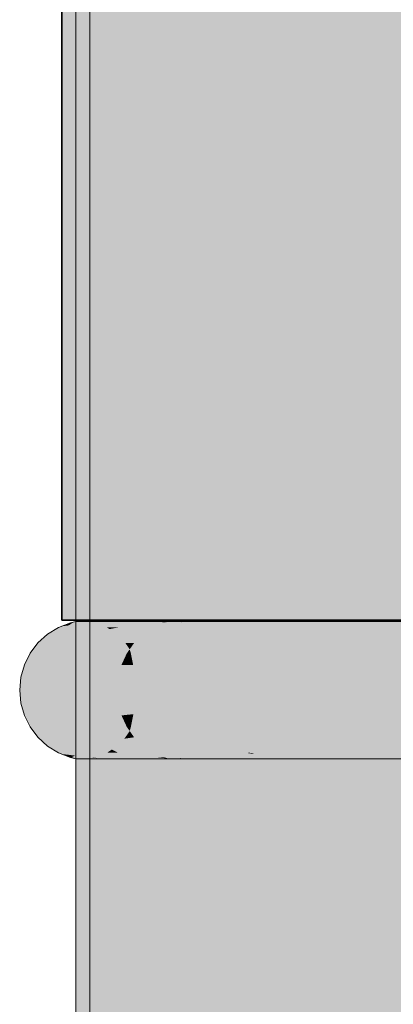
# Model space of a CAD drawing. Extents: x -299 to 601, y -39 to 381.
# Tile 78 of 252: x -171.804 to -171.537, y 143.034 to 143.737. Entities that reach past the tile are written whole.
import ezdxf

# ---------------------------------------------------------------- set-up
doc = ezdxf.new("R2010")
doc.units = 0
doc.layers.get('0').update_dxf_attribs({"lineweight": 35})
for name, color, linetype, lineweight, true_color in [('L_Abluft', 7, 'Continuous', 35, 0xf7d209), ('L_Abluft-Shading', 7, 'Continuous', 35, 0xf7d209), ('L_Bauteil', 7, 'Continuous', 5, 0xababab), ('L_Bauteil-Shading', 7, 'Continuous', 5, 0xababab)]:
    doc.layers.add(name, color=color, linetype=linetype, lineweight=lineweight, true_color=true_color)

# ---------------------------------------------------------------- blocks, each defined once
blk = doc.blocks.new('Shading-A06HSX5SNL', base_point=(-169.77151, 141.43428))
at = {"layer": 'L_Bauteil-Shading', "color": 251, "true_color": 0x686d72}
for points in [[(-171.76114, 143.30731), (-171.76352, 144.30827), (-171.76352, 143.30727)], [(-171.75853, 144.30827), (-171.76352, 144.30827), (-171.75853, 143.30734), (-171.76114, 143.30731)], [(-171.74451, 144.30827), (-171.75853, 144.30827), (-171.75381, 143.3074), (-171.75853, 143.30734)], [(-171.74451, 143.30754), (-171.74451, 144.30827), (-171.75381, 143.3074)], [(-171.74638, 143.3131), (-171.7347, 143.98654), (-171.75352, 144.30827), (-171.7347, 144.30827)], [(-171.74638, 143.3131), (-171.75352, 144.30827), (-171.75117, 143.31082)], [(-171.75117, 143.31082), (-171.75352, 144.30827), (-171.75352, 143.30971)], [(-171.7429, 142.86102), (-171.7347, 143.98654), (-171.74994, 142.78758), (-171.75061, 143.07008)], [(-171.7347, 142.94679), (-171.7347, 143.98654), (-171.7429, 142.86102)], [(-171.75352, 142.90225), (-171.75061, 143.07008), (-171.75352, 143.30971), (-171.75117, 143.31082)], [(-171.75061, 143.07008), (-171.74638, 143.3131), (-171.75117, 143.31082)], [(-171.76352, 142.90225), (-171.75964, 142.67921), (-171.76352, 143.30727), (-171.76114, 143.30731)], [(-171.76114, 143.30731), (-171.75964, 142.67921), (-171.75381, 143.3074)], [(-171.74451, 142.61443), (-171.74451, 143.30754), (-171.75964, 142.67921), (-171.75381, 143.3074)], [(-171.74879, 143.30637), (-171.75029, 143.30637), (-171.74316, 143.30392), (-171.75874, 143.30304)], [(-171.74316, 143.30392), (-171.75874, 143.30304), (-171.74112, 143.30304)], [(-171.74316, 143.30392), (-171.7092, 143.30585), (-171.74879, 143.30637), (-171.70479, 143.30637)], [(-171.74112, 143.30304), (-171.73325, 143.30304), (-171.74316, 143.30392), (-171.7092, 143.30585)], [(-171.73325, 143.30304), (-171.70813, 143.30304), (-171.7092, 143.30585), (-171.7001, 143.30637)], [(-171.7092, 143.30585), (-171.7001, 143.30637), (-171.70479, 143.30637)], [(-171.74112, 143.21352), (-171.75874, 143.21352), (-171.74846, 143.21033), (-171.75029, 143.21019)], [(-171.72311, 143.21234), (-171.75029, 143.21019), (-171.70479, 143.21019)], [(-171.74846, 143.21033), (-171.72311, 143.21234), (-171.74112, 143.21352), (-171.73325, 143.21352)], [(-171.72311, 143.21234), (-171.70813, 143.21352), (-171.73325, 143.21352)], [(-171.7001, 143.21019), (-171.70813, 143.21352), (-171.70479, 143.21019), (-171.72311, 143.21234)], [(-171.74994, 142.78758), (-171.75061, 143.07008), (-171.75098, 142.77675), (-171.75098, 143.04858)], [(-171.75098, 143.04858), (-171.75352, 142.90225), (-171.75098, 142.11128), (-171.75352, 142.10828)]]:
    blk.add_solid(points, dxfattribs=at)
at = {"layer": 'L_Bauteil-Shading', "color": 8, "true_color": 0x7b8086}
for points in [[(-171.68816, 143.31709), (-171.68816, 144.30827), (-171.73746, 143.30873), (-171.74451, 144.30827)], [(-171.73746, 143.30873), (-171.74451, 144.30827), (-171.74451, 143.30754)], [(-171.70859, 143.03523), (-171.67892, 144.30827), (-171.73271, 144.02364)], [(-171.70859, 143.03523), (-171.70781, 143.03786), (-171.67892, 144.30827), (-171.67892, 143.34094)], [(-171.72542, 142.9782), (-171.73271, 144.02364), (-171.7347, 142.94679), (-171.7347, 143.98654)], [(-171.70859, 143.03523), (-171.73271, 144.02364), (-171.72542, 142.9782)], [(-171.70781, 143.03786), (-171.67892, 143.1357), (-171.67892, 143.34094)], [(-171.73746, 143.30873), (-171.73746, 143.30713), (-171.68816, 143.31709), (-171.68816, 143.30785)], [(-171.74451, 143.30754), (-171.74451, 143.30702), (-171.73746, 143.30873), (-171.73746, 143.30713)], [(-171.74451, 143.30702), (-171.74451, 142.61443), (-171.73746, 143.30713), (-171.73274, 142.63956)], [(-171.69482, 143.30775), (-171.73746, 143.30713), (-171.68816, 142.73491), (-171.73274, 142.63956)], [(-171.68816, 143.30785), (-171.69482, 143.30775), (-171.68816, 143.30682)], [(-171.69482, 143.30775), (-171.68816, 142.73491), (-171.68816, 143.30682)], [(-171.70859, 143.03523), (-171.70656, 142.95222), (-171.67892, 143.1357), (-171.67892, 143.09836)], [(-171.70656, 142.95222), (-171.70544, 142.90645), (-171.67892, 143.09836), (-171.67892, 142.96651)], [(-171.72542, 142.9782), (-171.70656, 142.95222), (-171.70859, 143.03523)]]:
    blk.add_solid(points, dxfattribs=at)
at = {"layer": 'L_Bauteil-Shading', "color": 252, "true_color": 0x8c9299}
for points in [[(-171.59668, 143.33554), (-171.59668, 144.30827), (-171.67685, 143.31937), (-171.68816, 144.30827)], [(-171.67685, 143.31937), (-171.68816, 144.30827), (-171.68816, 143.31709)], [(-171.66672, 143.41364), (-171.67892, 144.30827), (-171.66867, 143.40205)], [(-171.58836, 143.88046), (-171.58836, 144.30827), (-171.63365, 143.61064), (-171.67892, 144.30827)], [(-171.63365, 143.61064), (-171.67892, 144.30827), (-171.66672, 143.41364)], [(-171.66867, 143.40205), (-171.67892, 144.30827), (-171.67892, 143.34094)], [(-171.61127, 143.26567), (-171.58836, 143.30968), (-171.63365, 143.61064), (-171.58836, 143.88046)], [(-171.66335, 143.16563), (-171.61127, 143.26567), (-171.66672, 143.41364), (-171.63365, 143.61064)], [(-171.66594, 143.16066), (-171.66335, 143.16563), (-171.66867, 143.40205), (-171.66672, 143.41364)], [(-171.67892, 143.1357), (-171.66594, 143.16066), (-171.67892, 143.34094), (-171.66867, 143.40205)], [(-171.67685, 143.31937), (-171.67674, 143.30911), (-171.59668, 143.33554), (-171.59668, 143.31793)], [(-171.68816, 143.31709), (-171.68816, 143.30785), (-171.67685, 143.31937), (-171.67674, 143.30911)], [(-171.59668, 143.31793), (-171.67674, 143.30911), (-171.59668, 143.3082), (-171.67671, 143.30699)], [(-171.67674, 143.30911), (-171.68816, 143.30785), (-171.67671, 143.30699), (-171.68816, 143.30682)], [(-171.59856, 143.06976), (-171.58836, 143.08286), (-171.61127, 143.26567), (-171.58836, 143.30968)], [(-171.68816, 143.30682), (-171.68816, 142.73491), (-171.67671, 143.30699), (-171.67041, 142.75644)], [(-171.61288, 143.30795), (-171.67671, 143.30699), (-171.59668, 142.84593), (-171.67041, 142.75644)], [(-171.59668, 143.3082), (-171.61288, 143.30795), (-171.59668, 143.30664)], [(-171.61288, 143.30795), (-171.59668, 142.84593), (-171.59668, 143.30664)], [(-171.66307, 143.14597), (-171.61127, 143.26567), (-171.64441, 143.20201)], [(-171.66307, 143.14597), (-171.66093, 142.98961), (-171.61127, 143.26567), (-171.59856, 143.06976)], [(-171.66335, 143.16563), (-171.66307, 143.14597), (-171.64441, 143.20201)], [(-171.66594, 143.16066), (-171.66568, 143.13814), (-171.66335, 143.16563), (-171.66307, 143.14597)], [(-171.67892, 143.1357), (-171.67892, 143.09836), (-171.66594, 143.16066), (-171.66568, 143.13814)], [(-171.66568, 143.13814), (-171.66396, 142.98573), (-171.66307, 143.14597), (-171.66093, 142.98961)], [(-171.67892, 143.09836), (-171.67892, 142.96651), (-171.66568, 143.13814), (-171.66396, 142.98573)], [(-171.58836, 143.04816), (-171.58836, 143.08286), (-171.59648, 143.03773), (-171.59856, 143.06976)], [(-171.59856, 143.06976), (-171.66093, 142.98961), (-171.59648, 143.03773), (-171.66048, 142.95552)], [(-171.59305, 142.98485), (-171.58836, 142.98972), (-171.59648, 143.03773), (-171.58836, 143.04816)], [(-171.66048, 142.95552), (-171.65993, 142.91518), (-171.59648, 143.03773), (-171.59305, 142.98485)]]:
    blk.add_solid(points, dxfattribs=at)
at = {"layer": 'L_Bauteil-Shading', "color": 253, "true_color": 0x9ca2aa}
for points in [[(-171.58176, 143.33876), (-171.59668, 144.30827), (-171.59668, 143.33554)], [(-171.47356, 143.36218), (-171.47356, 144.30827), (-171.58176, 143.33876), (-171.59668, 144.30827)], [(-171.53958, 143.38847), (-171.47815, 144.30827), (-171.56955, 143.95351)], [(-171.53958, 143.38847), (-171.46649, 143.53152), (-171.47815, 144.30827), (-171.46649, 144.30827)], [(-171.58221, 143.90434), (-171.53958, 143.38847), (-171.56955, 143.95351)], [(-171.57344, 143.32834), (-171.58221, 143.90434), (-171.58836, 143.30968), (-171.58836, 143.88046)], [(-171.58221, 143.90434), (-171.57344, 143.32834), (-171.53958, 143.38847), (-171.56476, 143.33917)], [(-171.5387, 143.37177), (-171.46649, 143.46204), (-171.53958, 143.38847), (-171.46649, 143.53152)], [(-171.46649, 143.22089), (-171.46649, 143.46204), (-171.52698, 143.15073), (-171.5387, 143.37177)], [(-171.56476, 143.33917), (-171.5387, 143.37177), (-171.53958, 143.38847)], [(-171.56996, 143.10085), (-171.52698, 143.15073), (-171.57344, 143.32834), (-171.5387, 143.37177)], [(-171.58176, 143.33876), (-171.58147, 143.32028), (-171.47356, 143.36218), (-171.47356, 143.33688)], [(-171.59668, 143.33554), (-171.59668, 143.31793), (-171.58176, 143.33876), (-171.58147, 143.32028)], [(-171.47356, 143.33688), (-171.58147, 143.32028), (-171.47356, 143.3188), (-171.58131, 143.30951)], [(-171.58836, 143.30968), (-171.56996, 143.10085), (-171.57344, 143.32834)], [(-171.58147, 143.32028), (-171.59668, 143.31793), (-171.58131, 143.30951), (-171.59668, 143.3082)], [(-171.47356, 143.3188), (-171.58131, 143.30951), (-171.47356, 143.30856), (-171.58127, 143.30688)], [(-171.58131, 143.30951), (-171.59668, 143.3082), (-171.58127, 143.30688), (-171.59668, 143.30664)], [(-171.58836, 143.30968), (-171.58836, 143.08286), (-171.56996, 143.10085), (-171.57805, 143.09149)], [(-171.59668, 143.30664), (-171.59668, 142.84593), (-171.58127, 143.30688), (-171.57445, 142.86351)], [(-171.50261, 143.30811), (-171.58127, 143.30688), (-171.47356, 142.94325), (-171.57445, 142.86351)], [(-171.56993, 143.09827), (-171.52614, 143.1349), (-171.56996, 143.10085), (-171.52698, 143.15073)], [(-171.52614, 143.1349), (-171.56993, 143.09827), (-171.52437, 143.10168), (-171.56941, 143.06401)], [(-171.56993, 143.09827), (-171.58836, 143.08286), (-171.56941, 143.06401), (-171.58836, 143.04816)], [(-171.57805, 143.09149), (-171.56993, 143.09827), (-171.56996, 143.10085)], [(-171.56941, 143.06401), (-171.56848, 143.00323), (-171.52437, 143.10168), (-171.52086, 143.03558)], [(-171.58836, 143.04816), (-171.58836, 142.98972), (-171.56941, 143.06401), (-171.56848, 143.00323)], [(-171.56065, 142.48943), (-171.46649, 142.57127), (-171.56749, 142.93817), (-171.46649, 143.06125)], [(-171.56848, 143.00323), (-171.56795, 142.96799), (-171.52086, 143.03558), (-171.51884, 142.99745)]]:
    blk.add_solid(points, dxfattribs=at)
at = {"layer": 'L_Bauteil-Shading', "color": 251, "true_color": 0x64686d}
for points in [[(-171.75874, 143.30304), (-171.78366, 143.29819), (-171.76645, 143.29819)], [(-171.7758, 143.30304), (-171.78366, 143.29819), (-171.75874, 143.30304)], [(-171.78366, 143.21838), (-171.7758, 143.21352), (-171.76645, 143.21838)], [(-171.76645, 143.21838), (-171.7758, 143.21352), (-171.75874, 143.21352)]]:
    blk.add_solid(points, dxfattribs=at)
at = {"layer": 'L_Bauteil-Shading', "color": 251, "true_color": 0x62666b}
for points in [[(-171.75029, 143.30637), (-171.7758, 143.30304), (-171.75874, 143.30304)], [(-171.75029, 143.30637), (-171.7522, 143.30637), (-171.7758, 143.30304), (-171.77353, 143.30392)], [(-171.77353, 143.30392), (-171.76852, 143.3045), (-171.76721, 143.30637), (-171.76569, 143.30637)], [(-171.76852, 143.3045), (-171.7522, 143.30637), (-171.76569, 143.30637)], [(-171.75874, 143.21352), (-171.7758, 143.21352), (-171.76382, 143.21152), (-171.77353, 143.21263)], [(-171.76852, 143.21207), (-171.77353, 143.21263), (-171.76625, 143.21057), (-171.76721, 143.21019)], [(-171.76382, 143.21152), (-171.76852, 143.21207), (-171.76625, 143.21057)], [(-171.76625, 143.21057), (-171.76721, 143.21019), (-171.76569, 143.21019)], [(-171.7522, 143.21019), (-171.76382, 143.21152), (-171.76569, 143.21019), (-171.76625, 143.21057)], [(-171.75029, 143.21019), (-171.75874, 143.21352), (-171.7522, 143.21019), (-171.76382, 143.21152)]]:
    blk.add_solid(points, dxfattribs=at)
at = {"layer": 'L_Bauteil-Shading', "color": 251, "true_color": 0x61656a}
for points in [[(-171.76352, 143.30727), (-171.76721, 143.30637), (-171.7655, 143.30644)], [(-171.7655, 143.30644), (-171.76721, 143.30637), (-171.76569, 143.30637)], [(-171.75029, 143.30637), (-171.74666, 143.30727), (-171.76569, 143.30637), (-171.7655, 143.30644)], [(-171.74666, 143.30727), (-171.76352, 143.30727), (-171.7655, 143.30644)], [(-171.76721, 143.21019), (-171.76352, 143.20929), (-171.76569, 143.21019)], [(-171.76569, 143.21019), (-171.76352, 143.20929), (-171.75142, 143.21019), (-171.7511, 143.21013)], [(-171.76352, 143.20929), (-171.74666, 143.20929), (-171.7511, 143.21013), (-171.74783, 143.20958)], [(-171.7511, 143.21013), (-171.75029, 143.21019), (-171.75142, 143.21019)], [(-171.74783, 143.20958), (-171.75029, 143.21019), (-171.7511, 143.21013)]]:
    blk.add_solid(points, dxfattribs=at)
at = {"layer": 'L_Bauteil-Shading', "color": 8, "true_color": 0x6d7177}
for points in [[(-171.74112, 143.30304), (-171.75874, 143.30304), (-171.73759, 143.30058), (-171.76645, 143.29819)], [(-171.73325, 143.30304), (-171.74112, 143.30304), (-171.73944, 143.30188)], [(-171.73759, 143.30058), (-171.70813, 143.30304), (-171.73944, 143.30188), (-171.73325, 143.30304)], [(-171.71544, 143.29819), (-171.70813, 143.30304), (-171.73413, 143.29819), (-171.73759, 143.30058)], [(-171.50514, 143.30727), (-171.61836, 143.30637), (-171.50786, 143.30637)], [(-171.61523, 143.30727), (-171.61836, 143.30637), (-171.50514, 143.30727)], [(-171.73759, 143.30058), (-171.76645, 143.29819), (-171.73413, 143.29819)], [(-171.73413, 143.21838), (-171.76645, 143.21838), (-171.73773, 143.21588), (-171.75874, 143.21352)], [(-171.71544, 143.21838), (-171.73413, 143.21838), (-171.73773, 143.21588)], [(-171.73325, 143.21352), (-171.70813, 143.21352), (-171.73773, 143.21588), (-171.71544, 143.21838)], [(-171.73773, 143.21588), (-171.75874, 143.21352), (-171.74112, 143.21352)], [(-171.74112, 143.21352), (-171.73325, 143.21352), (-171.73944, 143.21469)], [(-171.73325, 143.21352), (-171.73773, 143.21588), (-171.73944, 143.21469)], [(-171.61386, 143.21019), (-171.61836, 143.21019), (-171.60324, 143.2094), (-171.61523, 143.20929)], [(-171.61386, 143.21019), (-171.60324, 143.2094), (-171.59668, 143.20992)], [(-171.57686, 143.20961), (-171.50786, 143.21019), (-171.61386, 143.21019)], [(-171.55629, 143.20929), (-171.50514, 143.20929), (-171.57686, 143.20961), (-171.50786, 143.21019)], [(-171.60324, 143.2094), (-171.61523, 143.20929), (-171.60449, 143.20929)], [(-171.57686, 143.20961), (-171.60324, 143.2094), (-171.55629, 143.20929), (-171.60449, 143.20929)], [(-171.60324, 143.2094), (-171.57686, 143.20961), (-171.59668, 143.20992)]]:
    blk.add_solid(points, dxfattribs=at)
at = {"layer": 'L_Bauteil-Shading', "color": 251, "true_color": 0x686c72}
for points in [[(-171.75691, 143.30727), (-171.76352, 143.30727), (-171.75798, 143.24152), (-171.76352, 143.20929)], [(-171.74666, 143.20929), (-171.74666, 143.30727), (-171.7585, 143.20929), (-171.75798, 143.24152)], [(-171.74666, 143.30727), (-171.75691, 143.30727), (-171.75798, 143.24152)], [(-171.78514, 143.26747), (-171.80353, 143.25829), (-171.78598, 143.25829)], [(-171.80267, 143.26747), (-171.80353, 143.25829), (-171.78514, 143.26747)], [(-171.80353, 143.25829), (-171.80267, 143.2491), (-171.78598, 143.25829)], [(-171.78598, 143.25829), (-171.80267, 143.2491), (-171.78514, 143.2491)], [(-171.75798, 143.24152), (-171.76352, 143.20929), (-171.7585, 143.20929)]]:
    blk.add_solid(points, dxfattribs=at)
at = {"layer": 'L_Bauteil-Shading', "color": 251, "true_color": 0x65696f}
for points in [[(-171.69826, 143.30685), (-171.69667, 143.30727), (-171.70479, 143.30637), (-171.75029, 143.30637)], [(-171.74666, 143.30727), (-171.75029, 143.30637), (-171.69667, 143.30727)], [(-171.7001, 143.30637), (-171.69826, 143.30685), (-171.70479, 143.30637)], [(-171.76645, 143.29819), (-171.79047, 143.29196), (-171.77316, 143.29196)], [(-171.78366, 143.29819), (-171.79047, 143.29196), (-171.76645, 143.29819)], [(-171.79047, 143.22459), (-171.78366, 143.21838), (-171.77316, 143.22459)], [(-171.77316, 143.22459), (-171.78366, 143.21838), (-171.76645, 143.21838)], [(-171.70479, 143.21019), (-171.75029, 143.21019), (-171.73859, 143.20944), (-171.74783, 143.20958)], [(-171.70479, 143.21019), (-171.73859, 143.20944), (-171.70381, 143.21011)], [(-171.70381, 143.21011), (-171.73859, 143.20944), (-171.69667, 143.20929), (-171.72792, 143.20929)], [(-171.70381, 143.21011), (-171.7001, 143.21019), (-171.70479, 143.21019)], [(-171.69826, 143.2097), (-171.7001, 143.21019), (-171.70381, 143.21011)], [(-171.70381, 143.21011), (-171.69667, 143.20929), (-171.69826, 143.2097)], [(-171.74451, 143.20953), (-171.74783, 143.20958), (-171.74496, 143.20932), (-171.74666, 143.20929)], [(-171.74496, 143.20932), (-171.74666, 143.20929), (-171.74504, 143.20929)], [(-171.72792, 143.20929), (-171.73859, 143.20944), (-171.74504, 143.20929), (-171.74496, 143.20932)], [(-171.73859, 143.20944), (-171.74451, 143.20953), (-171.74496, 143.20932)]]:
    blk.add_solid(points, dxfattribs=at)
at = {"layer": 'L_Bauteil-Shading', "color": 8, "true_color": 0x797e85}
for points in [[(-171.69667, 143.30727), (-171.74666, 143.20929), (-171.69667, 143.20929)], [(-171.74666, 143.30727), (-171.74666, 143.20929), (-171.69667, 143.30727)]]:
    blk.add_solid(points, dxfattribs=at)
at = {"layer": 'L_Bauteil-Shading', "color": 8, "true_color": 0x757a81}
for points in [[(-171.64006, 143.30304), (-171.70813, 143.30304), (-171.63539, 143.30252), (-171.71544, 143.29819)], [(-171.63235, 143.29819), (-171.62761, 143.30164), (-171.71544, 143.29819), (-171.63539, 143.30252)], [(-171.62569, 143.30304), (-171.64006, 143.30304), (-171.63539, 143.30252)], [(-171.62761, 143.30164), (-171.62569, 143.30304), (-171.63539, 143.30252)], [(-171.71544, 143.21838), (-171.70813, 143.21352), (-171.63235, 143.21838)], [(-171.62761, 143.21492), (-171.63235, 143.21838), (-171.64006, 143.21352), (-171.70813, 143.21352)], [(-171.62569, 143.21352), (-171.62761, 143.21492), (-171.64006, 143.21352)]]:
    blk.add_solid(points, dxfattribs=at)
at = {"layer": 'L_Bauteil-Shading', "color": 8, "true_color": 0x6e7379}
for points in [[(-171.68741, 143.30637), (-171.7001, 143.30637), (-171.66356, 143.30469), (-171.70813, 143.30304)], [(-171.66356, 143.30469), (-171.70813, 143.30304), (-171.64006, 143.30304)], [(-171.61836, 143.30637), (-171.68741, 143.30637), (-171.66356, 143.30469)], [(-171.66356, 143.30469), (-171.6414, 143.30313), (-171.61836, 143.30637), (-171.62331, 143.30562)], [(-171.6414, 143.30313), (-171.64006, 143.30304), (-171.62331, 143.30562)], [(-171.64006, 143.30304), (-171.63925, 143.30304), (-171.61836, 143.30637), (-171.62071, 143.30531)], [(-171.63925, 143.30304), (-171.62569, 143.30304), (-171.62071, 143.30531)], [(-171.64006, 143.21352), (-171.70813, 143.21352), (-171.66519, 143.21175), (-171.7001, 143.21019)], [(-171.66519, 143.21175), (-171.7001, 143.21019), (-171.68741, 143.21019)], [(-171.66519, 143.21175), (-171.68741, 143.21019), (-171.63806, 143.21297), (-171.63792, 143.21295)], [(-171.63792, 143.21295), (-171.68741, 143.21019), (-171.61862, 143.21031), (-171.61836, 143.21019)], [(-171.6414, 143.21342), (-171.66519, 143.21175), (-171.63806, 143.21297)], [(-171.64006, 143.21352), (-171.6414, 143.21342), (-171.63562, 143.21307), (-171.63806, 143.21297)], [(-171.64006, 143.21352), (-171.63562, 143.21307), (-171.63925, 143.21352)], [(-171.63562, 143.21307), (-171.62569, 143.21352), (-171.63925, 143.21352)], [(-171.63792, 143.21295), (-171.63562, 143.21307), (-171.63806, 143.21297)], [(-171.63562, 143.21307), (-171.63792, 143.21295), (-171.62071, 143.21126), (-171.61862, 143.21031)], [(-171.62071, 143.21126), (-171.62569, 143.21352), (-171.63562, 143.21307)]]:
    blk.add_solid(points, dxfattribs=at)
at = {"layer": 'L_Bauteil-Shading', "color": 8, "true_color": 0x696e73}
for points in [[(-171.69826, 143.30685), (-171.7001, 143.30637), (-171.68985, 143.30647)], [(-171.68985, 143.30647), (-171.7001, 143.30637), (-171.68741, 143.30637)], [(-171.61523, 143.30727), (-171.69667, 143.30727), (-171.68985, 143.30647), (-171.69826, 143.30685)], [(-171.61836, 143.30637), (-171.61523, 143.30727), (-171.68741, 143.30637), (-171.68985, 143.30647)], [(-171.7001, 143.21019), (-171.69826, 143.2097), (-171.68741, 143.21019)], [(-171.68741, 143.21019), (-171.69511, 143.20985), (-171.61836, 143.21019), (-171.67476, 143.20955)], [(-171.658, 143.20929), (-171.61523, 143.20929), (-171.67476, 143.20955), (-171.61836, 143.21019)], [(-171.68816, 143.20975), (-171.69511, 143.20985), (-171.69667, 143.20929), (-171.69826, 143.2097)], [(-171.68816, 143.20975), (-171.69667, 143.20929), (-171.6909, 143.20935)], [(-171.6909, 143.20935), (-171.69667, 143.20929), (-171.69138, 143.20929)], [(-171.67476, 143.20955), (-171.6909, 143.20935), (-171.658, 143.20929), (-171.69138, 143.20929)], [(-171.67476, 143.20955), (-171.68816, 143.20975), (-171.6909, 143.20935)]]:
    blk.add_solid(points, dxfattribs=at)
at = {"layer": 'L_Bauteil-Shading', "color": 252, "true_color": 0x8a8f97}
for points in [[(-171.61523, 143.2858), (-171.61523, 143.30727), (-171.65234, 143.20929), (-171.69667, 143.20929)], [(-171.69667, 143.30727), (-171.69667, 143.20929), (-171.61523, 143.30727)], [(-171.61523, 143.20929), (-171.61523, 143.2858), (-171.65234, 143.20929)]]:
    blk.add_solid(points, dxfattribs=at)
at = {"layer": 'L_Bauteil-Shading', "color": 252, "true_color": 0x7d8389}
for points in [[(-171.62761, 143.30164), (-171.63235, 143.29819), (-171.62035, 143.29868)], [(-171.51422, 143.30304), (-171.62569, 143.30304), (-171.62035, 143.29868), (-171.62761, 143.30164)], [(-171.52002, 143.29819), (-171.51422, 143.30304), (-171.61914, 143.29819), (-171.62035, 143.29868)], [(-171.62035, 143.29868), (-171.63235, 143.29819), (-171.61914, 143.29819)], [(-171.61914, 143.21838), (-171.63235, 143.21838), (-171.62761, 143.21492)], [(-171.52002, 143.21838), (-171.61914, 143.21838), (-171.62569, 143.21352), (-171.62761, 143.21492)], [(-171.52002, 143.21838), (-171.62569, 143.21352), (-171.51422, 143.21352)]]:
    blk.add_solid(points, dxfattribs=at)
at = {"layer": 'L_Bauteil-Shading', "color": 8, "true_color": 0x74797f}
for points in [[(-171.51422, 143.30304), (-171.50885, 143.30586), (-171.62569, 143.30304), (-171.52968, 143.30576)], [(-171.62071, 143.30531), (-171.62569, 143.30304), (-171.52968, 143.30576)], [(-171.50786, 143.30637), (-171.61836, 143.30637), (-171.52968, 143.30576), (-171.62071, 143.30531)], [(-171.72804, 143.29196), (-171.77316, 143.29196), (-171.72755, 143.29121), (-171.77863, 143.28461)], [(-171.72699, 143.28461), (-171.72499, 143.28743), (-171.77863, 143.28461), (-171.72755, 143.29121)], [(-171.7218, 143.29196), (-171.72804, 143.29196), (-171.72755, 143.29121)], [(-171.72499, 143.28743), (-171.7218, 143.29196), (-171.72755, 143.29121)], [(-171.77863, 143.23196), (-171.77316, 143.22459), (-171.72699, 143.23196)], [(-171.72499, 143.22913), (-171.72699, 143.23196), (-171.72804, 143.22459), (-171.77316, 143.22459)], [(-171.7218, 143.22459), (-171.72499, 143.22913), (-171.72804, 143.22459)], [(-171.51422, 143.21352), (-171.62569, 143.21352), (-171.58983, 143.21111), (-171.62071, 143.21126)], [(-171.62071, 143.21126), (-171.61836, 143.21019), (-171.58983, 143.21111)], [(-171.50786, 143.21019), (-171.50885, 143.21071), (-171.61836, 143.21019), (-171.58983, 143.21111)], [(-171.50885, 143.21071), (-171.51422, 143.21352), (-171.58983, 143.21111)]]:
    blk.add_solid(points, dxfattribs=at)
at = {"layer": 'L_Bauteil-Shading', "color": 253, "true_color": 0x999fa7}
for points in [[(-171.50514, 143.30727), (-171.61523, 143.20929), (-171.50514, 143.20929)], [(-171.50514, 143.30727), (-171.59944, 143.30727), (-171.61523, 143.20929), (-171.61523, 143.2858)], [(-171.59944, 143.30727), (-171.61523, 143.30727), (-171.61523, 143.2858)]]:
    blk.add_solid(points, dxfattribs=at)
at = {"layer": 'L_Bauteil-Shading', "color": 8, "true_color": 0x71757b}
for points in [[(-171.73413, 143.29819), (-171.76645, 143.29819), (-171.73235, 143.29636), (-171.77316, 143.29196)], [(-171.73235, 143.29636), (-171.77316, 143.29196), (-171.72804, 143.29196)], [(-171.71544, 143.29819), (-171.73413, 143.29819), (-171.73235, 143.29636)], [(-171.7218, 143.29196), (-171.71544, 143.29819), (-171.72804, 143.29196), (-171.73235, 143.29636)], [(-171.72804, 143.22459), (-171.77316, 143.22459), (-171.72903, 143.22359), (-171.76645, 143.21838)], [(-171.71544, 143.21838), (-171.7218, 143.22459), (-171.73413, 143.21838), (-171.72903, 143.22359)], [(-171.7218, 143.22459), (-171.72804, 143.22459), (-171.72903, 143.22359)], [(-171.72903, 143.22359), (-171.76645, 143.21838), (-171.73413, 143.21838)]]:
    blk.add_solid(points, dxfattribs=at)
at = {"layer": 'L_Bauteil-Shading', "color": 8, "true_color": 0x7c8187}
for points in [[(-171.63235, 143.29819), (-171.7218, 143.29196), (-171.63815, 143.29196)], [(-171.71544, 143.29819), (-171.7218, 143.29196), (-171.63235, 143.29819)], [(-171.7218, 143.22459), (-171.71544, 143.21838), (-171.63815, 143.22459)], [(-171.63815, 143.22459), (-171.71544, 143.21838), (-171.63235, 143.21838)]]:
    blk.add_solid(points, dxfattribs=at)
at = {"layer": 'L_Bauteil-Shading', "color": 252, "true_color": 0x868b93}
for points in [[(-171.61914, 143.29819), (-171.63235, 143.29819), (-171.61118, 143.29338), (-171.63815, 143.29196)], [(-171.52002, 143.29819), (-171.61914, 143.29819), (-171.61118, 143.29338)], [(-171.52505, 143.29196), (-171.52002, 143.29819), (-171.60881, 143.29196), (-171.61118, 143.29338)], [(-171.61118, 143.29338), (-171.63815, 143.29196), (-171.60881, 143.29196)], [(-171.60881, 143.22459), (-171.63815, 143.22459), (-171.61774, 143.21922), (-171.63235, 143.21838)], [(-171.52002, 143.21838), (-171.52505, 143.22459), (-171.61914, 143.21838), (-171.61774, 143.21922)], [(-171.52505, 143.22459), (-171.60881, 143.22459), (-171.61774, 143.21922)], [(-171.61774, 143.21922), (-171.63235, 143.21838), (-171.61914, 143.21838)]]:
    blk.add_solid(points, dxfattribs=at)
at = {"layer": 'L_Bauteil-Shading', "color": 251, "true_color": 0x666a70}
for points in [[(-171.77316, 143.29196), (-171.79604, 143.28461), (-171.77863, 143.28461)], [(-171.79047, 143.29196), (-171.79604, 143.28461), (-171.77316, 143.29196)], [(-171.79604, 143.23196), (-171.79047, 143.22459), (-171.77863, 143.23196)], [(-171.77863, 143.23196), (-171.79047, 143.22459), (-171.77316, 143.22459)]]:
    blk.add_solid(points, dxfattribs=at)
at = {"layer": 'L_Bauteil-Shading', "color": 252, "true_color": 0x81868d}
for points in [[(-171.72499, 143.28743), (-171.72699, 143.28461), (-171.72421, 143.28484)], [(-171.63815, 143.29196), (-171.7218, 143.29196), (-171.72421, 143.28484), (-171.72499, 143.28743)], [(-171.64288, 143.28461), (-171.63815, 143.29196), (-171.72414, 143.28461), (-171.72421, 143.28484)], [(-171.72421, 143.28484), (-171.72699, 143.28461), (-171.72414, 143.28461)], [(-171.72414, 143.23196), (-171.72699, 143.23196), (-171.72499, 143.22913)], [(-171.64288, 143.23196), (-171.72414, 143.23196), (-171.7218, 143.22459), (-171.72499, 143.22913)], [(-171.64288, 143.23196), (-171.7218, 143.22459), (-171.63815, 143.22459)]]:
    blk.add_solid(points, dxfattribs=at)
at = {"layer": 'L_Bauteil-Shading', "color": 252, "true_color": 0x8d939a}
for points in [[(-171.60881, 143.29196), (-171.63815, 143.29196), (-171.60321, 143.28708), (-171.64288, 143.28461)], [(-171.52505, 143.29196), (-171.60881, 143.29196), (-171.60321, 143.28708)], [(-171.52916, 143.28461), (-171.52505, 143.29196), (-171.60037, 143.28461), (-171.60321, 143.28708)], [(-171.60321, 143.28708), (-171.64288, 143.28461), (-171.60037, 143.28461)], [(-171.60037, 143.23196), (-171.64288, 143.23196), (-171.60635, 143.22675), (-171.63815, 143.22459)], [(-171.52505, 143.22459), (-171.52916, 143.23196), (-171.60881, 143.22459), (-171.60635, 143.22675)], [(-171.52916, 143.23196), (-171.60037, 143.23196), (-171.60635, 143.22675)], [(-171.60635, 143.22675), (-171.63815, 143.22459), (-171.60881, 143.22459)]]:
    blk.add_solid(points, dxfattribs=at)
at = {"layer": 'L_Bauteil-Shading', "color": 251, "true_color": 0x676b71}
for points in [[(-171.77863, 143.28461), (-171.80014, 143.27634), (-171.78267, 143.27634)], [(-171.79604, 143.28461), (-171.80014, 143.27634), (-171.77863, 143.28461)], [(-171.80014, 143.24022), (-171.79604, 143.23196), (-171.78267, 143.24022)], [(-171.78267, 143.24022), (-171.79604, 143.23196), (-171.77863, 143.23196)]]:
    blk.add_solid(points, dxfattribs=at)
at = {"layer": 'L_Bauteil-Shading', "color": 8, "true_color": 0x767b82}
for points in [[(-171.72699, 143.28461), (-171.78267, 143.27634), (-171.73082, 143.27634)], [(-171.77863, 143.28461), (-171.78267, 143.27634), (-171.72699, 143.28461)], [(-171.78267, 143.24022), (-171.77863, 143.23196), (-171.73082, 143.24022)], [(-171.73082, 143.24022), (-171.77863, 143.23196), (-171.72699, 143.23196)]]:
    blk.add_solid(points, dxfattribs=at)
at = {"layer": 'L_Bauteil-Shading', "color": 252, "true_color": 0x858b92}
for points in [[(-171.72414, 143.28461), (-171.72699, 143.28461), (-171.72266, 143.27711), (-171.73082, 143.27634)], [(-171.64288, 143.28461), (-171.72414, 143.28461), (-171.72266, 143.27711)], [(-171.64638, 143.27634), (-171.64288, 143.28461), (-171.7225, 143.27634), (-171.72266, 143.27711)], [(-171.72266, 143.27711), (-171.73082, 143.27634), (-171.7225, 143.27634)], [(-171.7225, 143.24022), (-171.73082, 143.24022), (-171.72408, 143.23225), (-171.72699, 143.23196)], [(-171.64288, 143.23196), (-171.64638, 143.24022), (-171.72414, 143.23196), (-171.72408, 143.23225)], [(-171.64638, 143.24022), (-171.7225, 143.24022), (-171.72408, 143.23225)], [(-171.72408, 143.23225), (-171.72699, 143.23196), (-171.72414, 143.23196)]]:
    blk.add_solid(points, dxfattribs=at)
at = {"layer": 'L_Bauteil-Shading', "color": 253, "true_color": 0x9399a0}
for points in [[(-171.60037, 143.28461), (-171.64288, 143.28461), (-171.59679, 143.27983), (-171.64638, 143.27634)], [(-171.52916, 143.28461), (-171.60037, 143.28461), (-171.59679, 143.27983)], [(-171.53221, 143.27634), (-171.52916, 143.28461), (-171.59415, 143.27634), (-171.59679, 143.27983)], [(-171.59679, 143.27983), (-171.64638, 143.27634), (-171.59415, 143.27634)], [(-171.59415, 143.24022), (-171.64638, 143.24022), (-171.59784, 143.23532), (-171.64288, 143.23196)], [(-171.52916, 143.23196), (-171.53221, 143.24022), (-171.60037, 143.23196), (-171.59784, 143.23532)], [(-171.53221, 143.24022), (-171.59415, 143.24022), (-171.59784, 143.23532)], [(-171.59784, 143.23532), (-171.64288, 143.23196), (-171.60037, 143.23196)]]:
    blk.add_solid(points, dxfattribs=at)
at = {"layer": 'L_Bauteil-Shading', "color": 251, "true_color": 0x676c71}
for points in [[(-171.78267, 143.27634), (-171.80267, 143.26747), (-171.78514, 143.26747)], [(-171.80014, 143.27634), (-171.80267, 143.26747), (-171.78267, 143.27634)], [(-171.80267, 143.2491), (-171.80014, 143.24022), (-171.78514, 143.2491)], [(-171.78514, 143.2491), (-171.80014, 143.24022), (-171.78267, 143.24022)]]:
    blk.add_solid(points, dxfattribs=at)
at = {"layer": 'L_Bauteil-Shading', "color": 8, "true_color": 0x787d84}
for points in [[(-171.73082, 143.27634), (-171.78514, 143.26747), (-171.73317, 143.26747)], [(-171.78267, 143.27634), (-171.78514, 143.26747), (-171.73082, 143.27634)], [(-171.78514, 143.2491), (-171.78267, 143.24022), (-171.73317, 143.2491)], [(-171.73317, 143.2491), (-171.78267, 143.24022), (-171.73082, 143.24022)]]:
    blk.add_solid(points, dxfattribs=at)
at = {"layer": 'L_Bauteil-Shading', "color": 252, "true_color": 0x888e95}
for points in [[(-171.7225, 143.27634), (-171.73082, 143.27634), (-171.72162, 143.26865), (-171.73317, 143.26747)], [(-171.64638, 143.27634), (-171.7225, 143.27634), (-171.72162, 143.26865)], [(-171.64853, 143.26747), (-171.64638, 143.27634), (-171.72148, 143.26747), (-171.72162, 143.26865)], [(-171.72162, 143.26865), (-171.73317, 143.26747), (-171.72148, 143.26747)], [(-171.72148, 143.2491), (-171.73317, 143.2491), (-171.7224, 143.24112), (-171.73082, 143.24022)], [(-171.64638, 143.24022), (-171.64853, 143.2491), (-171.7225, 143.24022), (-171.7224, 143.24112)], [(-171.64853, 143.2491), (-171.72148, 143.2491), (-171.7224, 143.24112)], [(-171.7224, 143.24112), (-171.73082, 143.24022), (-171.7225, 143.24022)]]:
    blk.add_solid(points, dxfattribs=at)
at = {"layer": 'L_Bauteil-Shading', "color": 253, "true_color": 0x969da5}
for points in [[(-171.59415, 143.27634), (-171.64638, 143.27634), (-171.59218, 143.27177), (-171.64853, 143.26747)], [(-171.53221, 143.27634), (-171.59415, 143.27634), (-171.59218, 143.27177)], [(-171.53407, 143.26747), (-171.53221, 143.27634), (-171.59032, 143.26747), (-171.59218, 143.27177)], [(-171.59218, 143.27177), (-171.64853, 143.26747), (-171.59032, 143.26747)], [(-171.59032, 143.2491), (-171.64853, 143.2491), (-171.5923, 143.24449), (-171.64638, 143.24022)], [(-171.53221, 143.24022), (-171.53407, 143.2491), (-171.59415, 143.24022), (-171.5923, 143.24449)], [(-171.53407, 143.2491), (-171.59032, 143.2491), (-171.5923, 143.24449)], [(-171.5923, 143.24449), (-171.64638, 143.24022), (-171.59415, 143.24022)]]:
    blk.add_solid(points, dxfattribs=at)
at = {"layer": 'L_Bauteil-Shading', "color": 8, "true_color": 0x797e84}
for points in [[(-171.73317, 143.26747), (-171.78598, 143.25829), (-171.73396, 143.25829)], [(-171.78514, 143.26747), (-171.78598, 143.25829), (-171.73317, 143.26747)], [(-171.78598, 143.25829), (-171.78514, 143.2491), (-171.73396, 143.25829)], [(-171.73396, 143.25829), (-171.78514, 143.2491), (-171.73317, 143.2491)]]:
    blk.add_solid(points, dxfattribs=at)
at = {"layer": 'L_Bauteil-Shading', "color": 252, "true_color": 0x898f96}
for points in [[(-171.72148, 143.26747), (-171.73317, 143.26747), (-171.72119, 143.25966), (-171.73396, 143.25829)], [(-171.64853, 143.26747), (-171.72148, 143.26747), (-171.72119, 143.25966)], [(-171.64925, 143.25829), (-171.64853, 143.26747), (-171.72115, 143.25829), (-171.72119, 143.25966)], [(-171.72119, 143.25966), (-171.73396, 143.25829), (-171.72115, 143.25829)], [(-171.72115, 143.25829), (-171.73396, 143.25829), (-171.72144, 143.25038), (-171.73317, 143.2491)], [(-171.64853, 143.2491), (-171.64925, 143.25829), (-171.72148, 143.2491), (-171.72144, 143.25038)], [(-171.64925, 143.25829), (-171.72115, 143.25829), (-171.72144, 143.25038)], [(-171.72144, 143.25038), (-171.73317, 143.2491), (-171.72148, 143.2491)]]:
    blk.add_solid(points, dxfattribs=at)
at = {"layer": 'L_Bauteil-Shading', "color": 253, "true_color": 0x989fa7}
for points in [[(-171.59032, 143.26747), (-171.64853, 143.26747), (-171.58969, 143.26303), (-171.64925, 143.25829)], [(-171.53407, 143.26747), (-171.59032, 143.26747), (-171.58969, 143.26303)], [(-171.5347, 143.25829), (-171.53407, 143.26747), (-171.58902, 143.25829), (-171.58969, 143.26303)], [(-171.58969, 143.26303), (-171.64925, 143.25829), (-171.58902, 143.25829)], [(-171.58902, 143.25829), (-171.64925, 143.25829), (-171.58965, 143.25385), (-171.64853, 143.2491)], [(-171.58965, 143.25385), (-171.64853, 143.2491), (-171.59032, 143.2491)], [(-171.53407, 143.2491), (-171.5347, 143.25829), (-171.59032, 143.2491), (-171.58965, 143.25385)], [(-171.5347, 143.25829), (-171.58902, 143.25829), (-171.58965, 143.25385)]]:
    blk.add_solid(points, dxfattribs=at)
blk = doc.blocks.new('Shading-A06HSX84NL', base_point=(-170.77353, 146.28751))
at = {"layer": 'L_Abluft-Shading', "color": 44, "true_color": 0x8b7605}
blk.add_solid([(-171.73944, 146.28751), (-171.77353, 146.28751), (-171.73944, 143.30827), (-171.77353, 143.30827)], dxfattribs=at)
at = {"layer": 'L_Abluft-Shading', "color": 54, "true_color": 0xaa9106}
blk.add_solid([(-171.63954, 146.28751), (-171.73944, 146.28751), (-171.63954, 143.30827), (-171.73944, 143.30827)], dxfattribs=at)
at = {"layer": 'L_Abluft-Shading', "color": 42, "true_color": 0xc6a807}
blk.add_solid([(-171.48064, 146.28751), (-171.63954, 146.28751), (-171.48064, 143.30827), (-171.63954, 143.30827)], dxfattribs=at)
blk = doc.blocks.new('FKRS-EU_DE_100_Z00-A06HSXLANL', base_point=(-173.4725, 136.30827))
at = {"color": 9, "linetype": 'ByBlock', "lineweight": -2, "ltscale": 0.13, "true_color": 0xbfc7d1}
for p, q in [((-171.76352, 144.30828), (-171.76352, 136.30828)), ((-171.75352, 144.30828), (-171.75352, 136.30828)), ((-171.77581, 143.30304), (-171.78365, 143.29818)), ((-171.76721, 143.30637), (-171.77581, 143.30304)), ((-171.76352, 143.30727), (-171.76721, 143.30637)), ((-171.74667, 143.30727), (-171.76352, 143.30727)), ((-171.76352, 143.30727), (-171.76352, 143.20929)), ((-171.69667, 143.30727), (-171.74667, 143.30727)), ((-171.61524, 143.30727), (-171.69667, 143.30727)), ((-171.50514, 143.30727), (-171.61524, 143.30727)), ((-171.78365, 143.29818), (-171.79047, 143.29197)), ((-171.79047, 143.29197), (-171.79603, 143.2846)), ((-171.79603, 143.2846), (-171.80015, 143.27634)), ((-171.80015, 143.27634), (-171.80267, 143.26747)), ((-171.80267, 143.26747), (-171.80352, 143.25828)), ((-171.80352, 143.25828), (-171.80267, 143.24909)), ((-171.80267, 143.24909), (-171.80015, 143.24022)), ((-171.80015, 143.24022), (-171.79603, 143.23196)), ((-171.79603, 143.23196), (-171.79047, 143.2246)), ((-171.79047, 143.2246), (-171.78365, 143.21838)), ((-171.78365, 143.21838), (-171.77581, 143.21352)), ((-171.77581, 143.21352), (-171.76721, 143.21019)), ((-171.76721, 143.21019), (-171.76352, 143.20929)), ((-171.76352, 143.20929), (-171.74667, 143.20929)), ((-171.74667, 143.20929), (-171.69667, 143.20929)), ((-171.69667, 143.20929), (-171.61524, 143.20929)), ((-171.61524, 143.20929), (-171.50514, 143.20929))]:
    blk.add_line(p, q, dxfattribs=at)
blk = doc.blocks.new('Wickelfalzrohr-A06HSXLKNL', base_point=(-171.77353, 143.30827))
at = {"color": 0, "linetype": 'ByBlock', "lineweight": -2, "ltscale": 0.35}
for p in [(-171.77352, 146.2875), (-171.18774, 143.30828)]:
    blk.add_line(p, (-171.77352, 143.30828), dxfattribs=at)

msp = doc.modelspace()

# ---------------------------------------------------------------- block references
at = {"layer": 'L_Abluft'}
msp.add_blockref('Shading-A06HSX84NL', (-170.77353, 146.28751), dxfattribs=at)
at = {"layer": 'L_Abluft', "ltscale": 0.35}
msp.add_blockref('Wickelfalzrohr-A06HSXLKNL', (-171.77353, 143.30827), dxfattribs=at)
at = {"layer": 'L_Bauteil', "ltscale": 0.13}
msp.add_blockref('FKRS-EU_DE_100_Z00-A06HSXLANL', (-173.4725, 136.30827), dxfattribs=at)
at = {"layer": 'L_Bauteil'}
msp.add_blockref('Shading-A06HSX5SNL', (-169.77151, 141.43428), dxfattribs=at)

doc.saveas('drawing.dxf')
